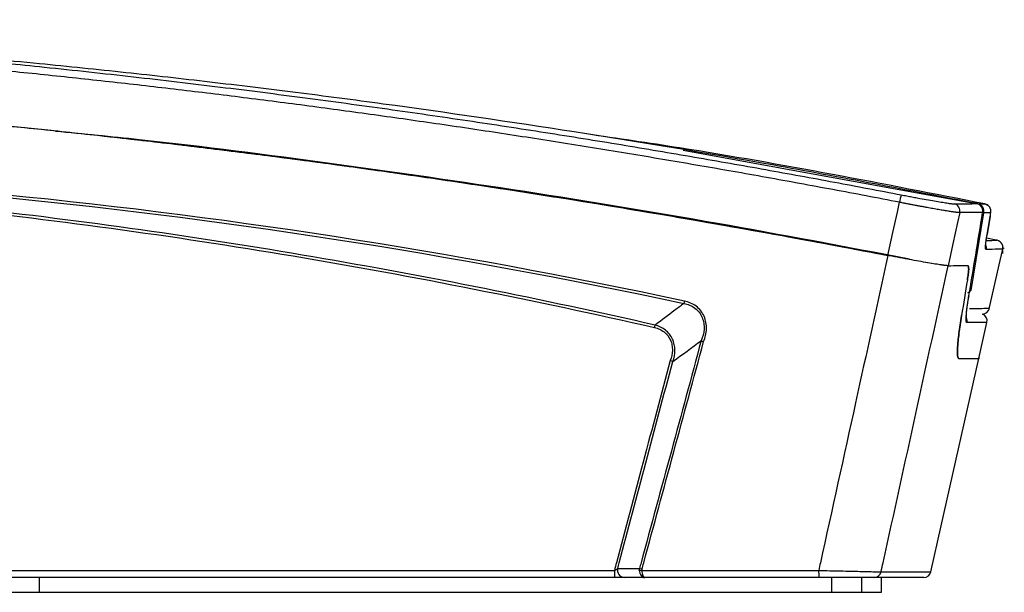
# Model space of a CAD drawing. Header units: millimetres. Extents: x 94562 to 148959, y -25377 to 3008.
# Tile 144 of 187: x 131724 to 131737, y -13700 to -13692. Entities that reach past the tile are written whole.
import ezdxf

# ---------------------------------------------------------------- set-up
doc = ezdxf.new("R2010")
doc.units = ezdxf.units.MM
doc.linetypes.add('BORDER2', pattern=[0.875, 0.25, -0.125, 0.25, -0.125, 0, -0.125])
doc.linetypes.add('CENTERX2', pattern=[20.32, 12.7, -2.54, 2.54, -2.54])
doc.layers.add('tt_pomoc', color=42, linetype='Continuous')
doc.layers.add('tt_symbole', color=40, linetype='Continuous')

# ---------------------------------------------------------------- blocks, each defined once
blk = doc.blocks.new('mic')
at = {"layer": 'tt_symbole', "linetype": 'Continuous', "lineweight": 25}
for p, q in [((137104.282, -4462.235), (137108.266, -4462.962)), ((137108.266, -4462.962), (137108.358, -4462.962)), ((137108.343, -4463.082), (137108.168, -4464.132)), ((137108.329, -4463.078), (137108.331, -4463.072)), ((137108.338, -4463.09), (137108.343, -4463.082)), ((137108.436, -4463.082), (137108.343, -4463.082)), ((137108.39, -4463.376), (137108.433, -4463.13)), ((137108.433, -4463.13), (137108.39, -4463.376)), ((137108.513, -4463.451), (137108.383, -4463.426)), ((137108.278, -4465.051), (137108.387, -4464.565)), ((137108.285, -4465.053), (137108.274, -4465.051)), ((137103.397, -4467.889), (137103.693, -4467.889)), ((137095.583, -4468.211), (137095.583, -4468.011)), ((137103.766, -4468.011), (137103.486, -4468.011)), ((137106.292, -4468.211), (137106.292, -4468.011)), ((137106.696, -4468.211), (137106.696, -4468.011)), ((137106.961, -4468.211), (137106.961, -4468.011)), ((137106.962, -4468.211), (137106.962, -4468.011)), ((137084.215, -4468.211), (137095.583, -4468.211)), ((137095.583, -4468.211), (137106.292, -4468.211)), ((137106.292, -4468.211), (137106.696, -4468.211)), ((137106.696, -4468.211), (137106.961, -4468.211)), ((137106.961, -4468.211), (137106.962, -4468.211))]:
    blk.add_line(p, q, dxfattribs=at)
at = {"layer": 'tt_symbole', "linetype": 'CENTERX2', "lineweight": 18}
for p, q in [((137108.622, -4463.566), (137108.603, -4463.551)), ((137108.603, -4463.551), (137108.603, -4463.631))]:
    blk.add_line(p, q, dxfattribs=at)
at = {"layer": 'tt_symbole', "linetype": 'Continuous', "lineweight": 25, "flags": 128}
for points in [[(137107.047, -4463.658), (137107.116, -4463.348), (137107.177, -4463.072), (137107.206, -4462.94)], [(137108.02, -4463.08), (137107.991, -4463.211), (137107.927, -4463.501), (137107.862, -4463.797)], [(137108.419, -4464.382), (137108.566, -4463.728), (137108.6, -4463.575)], [(137107.631, -4467.933), (137107.77, -4467.311), (137108.278, -4465.051)]]:
    blk.add_lwpolyline(points, dxfattribs=at)
at = {"layer": 'tt_symbole', "linetype": 'Continuous', "lineweight": 25}
for centre, radius, start, end in [((137107.881, -4463.044), 0.683, 162.5124, 171.2031), ((137107.923, -4463.059), 0.1, 347.3432, 78.3481), ((137108.232, -4463.056), 0.1, 0, 78.6771), ((137108.232, -4463.056), 0.1, 347.3446, 78.4598), ((137108.246, -4463.06), 0.1, 347.3447, 78.4701), ((137108.232, -4463.056), 0.1, 350.7815, 0), ((137108.503, -4463.551), 0.1, 345.9475, 91.4221), ((137104.694, -4464.361), 0.404, 167.5634, 172.2775), ((137108.323, -4464.351), 0.1, 273.2125, 346.7435), ((137108.02, -4464.544), 0.1, 347.4211, 20.7696), ((137108.29, -4464.543), 0.1, 347.3447, 66.8122), ((137102.92, -4464.407), 1.002, 346.9766, 348.8934), ((137104.066, -4467.938), 0.713, 178.1079, 185.8722), ((137103.492, -4467.913), 0.098, 165.7428, 266.4718), ((137103.707, -4467.323), 0.591, 268.3638, 271.6362), ((137103.823, -4467.526), 0.386, 250.2768, 255.3878), ((137106.566, -4467.938), 0.453, 177.0232, 189.2844), ((137106.861, -4467.912), 0.0993, 270.1822, 347.7308), ((137107.533, -4467.911), 0.1, 270, 347.3417)]:
    blk.add_arc(centre, radius, start, end, dxfattribs=at)
for points, knots in [([(137084.046, -4460.473), (137084.196, -4460.474), (137084.495, -4460.475), (137084.946, -4460.481), (137085.4, -4460.487), (137085.857, -4460.496), (137086.318, -4460.507), (137086.781, -4460.519), (137087.248, -4460.534), (137087.717, -4460.551), (137088.19, -4460.569), (137088.666, -4460.59), (137089.144, -4460.613), (137089.626, -4460.637), (137090.111, -4460.664), (137090.599, -4460.694), (137091.091, -4460.725), (137091.585, -4460.759), (137092.082, -4460.795), (137092.583, -4460.833), (137093.087, -4460.874), (137093.593, -4460.917), (137094.103, -4460.962), (137094.616, -4461.01), (137095.132, -4461.06), (137095.879, -4461.136), (137096.845, -4461.241), (137098.019, -4461.379), (137099.163, -4461.525), (137100.277, -4461.676), (137101.36, -4461.833), (137102.412, -4461.994), (137103.435, -4462.158), (137104.426, -4462.326), (137105.388, -4462.495), (137106.319, -4462.665), (137106.929, -4462.782), (137107.23, -4462.839)], [0, 0, 0, 0, 0.019356, 0.038838, 0.058446, 0.07818, 0.09804, 0.118028, 0.138143, 0.158385, 0.178756, 0.199254, 0.219882, 0.240639, 0.261526, 0.282543, 0.30369, 0.324968, 0.346378, 0.36792, 0.389595, 0.411402, 0.433344, 0.455419, 0.477629, 0.499974, 0.551846, 0.602426, 0.651716, 0.69972, 0.746443, 0.791887, 0.836055, 0.87895, 0.920571, 0.960921, 1, 1, 1, 1]), ([(137108.252, -4462.958), (137107.331, -4462.78), (137105.521, -4462.429), (137102.845, -4461.986), (137100.696, -4461.671), (137099.054, -4461.456), (137097.895, -4461.315), (137096.741, -4461.186), (137095.521, -4461.06), (137093.707, -4460.892), (137091.359, -4460.714), (137088.591, -4460.571), (137086.413, -4460.496), (137085.16, -4460.487), (137084.777, -4460.484)], [0, 0, 0, 0, 0.118438, 0.232844, 0.342944, 0.393288, 0.442602, 0.490867, 0.540572, 0.598146, 0.722136, 0.8398, 0.951047, 1, 1, 1, 1]), ([(137107.206, -4462.94), (137107.056, -4462.911), (137106.756, -4462.853), (137106.306, -4462.769), (137105.856, -4462.686), (137105.407, -4462.604), (137104.958, -4462.524), (137104.51, -4462.446), (137104.062, -4462.37), (137103.615, -4462.294), (137103.168, -4462.221), (137102.722, -4462.149), (137102.276, -4462.079), (137101.83, -4462.01), (137101.385, -4461.943), (137100.941, -4461.878), (137100.497, -4461.814), (137100.054, -4461.752), (137099.611, -4461.691), (137099.169, -4461.632), (137098.727, -4461.575), (137098.286, -4461.519), (137097.845, -4461.465), (137097.404, -4461.412), (137096.965, -4461.361), (137096.525, -4461.311), (137096.087, -4461.264), (137095.648, -4461.217), (137095.211, -4461.173), (137094.774, -4461.13), (137094.337, -4461.088), (137093.901, -4461.049), (137093.466, -4461.01), (137093.031, -4460.974), (137092.597, -4460.939), (137092.163, -4460.905), (137091.73, -4460.874), (137091.297, -4460.843), (137090.865, -4460.815), (137090.433, -4460.788), (137090.003, -4460.762), (137089.572, -4460.739), (137089.142, -4460.716), (137088.713, -4460.696), (137088.284, -4460.677), (137087.856, -4460.659), (137087.429, -4460.644), (137087.002, -4460.629), (137086.575, -4460.617), (137086.149, -4460.606), (137085.724, -4460.596), (137085.299, -4460.589), (137084.875, -4460.583), (137084.452, -4460.578), (137084.17, -4460.576), (137084.029, -4460.575)], [0, 0, 0, 0, 0.019553, 0.039076, 0.058569, 0.078033, 0.097468, 0.116873, 0.13625, 0.155599, 0.17492, 0.194213, 0.213478, 0.232715, 0.251924, 0.271105, 0.290258, 0.309384, 0.328483, 0.347556, 0.366602, 0.385622, 0.404616, 0.423586, 0.44253, 0.461449, 0.480344, 0.499213, 0.518057, 0.536875, 0.555668, 0.574436, 0.59318, 0.611899, 0.630595, 0.649267, 0.667916, 0.686542, 0.705146, 0.723727, 0.742286, 0.760824, 0.779341, 0.797836, 0.816312, 0.834766, 0.853201, 0.871616, 0.890012, 0.908389, 0.926747, 0.945087, 0.963409, 0.981713, 1, 1, 1, 1]), ([(137084.047, -4461.313), (137085.96, -4461.323), (137087.877, -4461.382), (137090.758, -4461.542), (137091.719, -4461.607), (137093.64, -4461.76), (137094.601, -4461.849), (137096.521, -4462.048), (137097.481, -4462.158), (137099.4, -4462.401), (137100.36, -4462.534), (137103.233, -4462.963), (137105.144, -4463.291), (137107.05, -4463.658)], [0, 0, 0, 0, 0.25, 0.25, 0.375, 0.375, 0.5, 0.5, 0.625, 0.625, 0.75, 0.75, 1, 1, 1, 1]), ([(137084.048, -4461.313), (137084.193, -4461.314), (137084.484, -4461.315), (137084.92, -4461.32), (137085.357, -4461.327), (137085.794, -4461.335), (137086.232, -4461.345), (137086.671, -4461.357), (137087.11, -4461.37), (137087.55, -4461.385), (137087.99, -4461.402), (137088.431, -4461.42), (137088.872, -4461.44), (137089.314, -4461.462), (137089.757, -4461.486), (137090.2, -4461.511), (137090.643, -4461.538), (137091.087, -4461.567), (137091.532, -4461.597), (137091.977, -4461.629), (137092.423, -4461.663), (137092.87, -4461.699), (137093.317, -4461.736), (137093.764, -4461.775), (137094.212, -4461.816), (137094.661, -4461.858), (137095.11, -4461.902), (137095.7, -4461.962), (137096.431, -4462.04), (137097.303, -4462.14), (137098.178, -4462.246), (137099.055, -4462.358), (137099.935, -4462.477), (137100.816, -4462.602), (137101.7, -4462.734), (137102.586, -4462.872), (137103.474, -4463.016), (137104.365, -4463.167), (137105.257, -4463.324), (137106.152, -4463.487), (137106.749, -4463.601), (137107.047, -4463.658)], [0, 0, 0, 0, 0.018981, 0.037978, 0.056993, 0.076026, 0.095077, 0.114147, 0.133236, 0.152343, 0.171471, 0.190618, 0.209786, 0.228974, 0.248184, 0.267414, 0.286667, 0.305942, 0.325239, 0.344559, 0.363902, 0.383269, 0.40266, 0.422074, 0.441514, 0.460979, 0.480468, 0.499984, 0.537746, 0.575618, 0.613602, 0.651698, 0.68991, 0.72824, 0.766691, 0.805266, 0.843963, 0.882783, 0.921727, 0.960799, 1, 1, 1, 1]), ([(137095.801, -4461.977), (137096.178, -4462.013), (137097.425, -4462.135), (137099.539, -4462.408), (137102.144, -4462.783), (137104.746, -4463.212), (137106.476, -4463.539), (137107.341, -4463.703)], [0, 0, 0, 0, 0.097638, 0.32297, 0.548302, 0.774151, 1, 1, 1, 1]), ([(137108.358, -4462.962), (137106.986, -4462.692), (137105.197, -4462.341), (137103.396, -4462.078), (137102.977, -4462.017)], [0, 0, 0, 0, 0.767105, 1, 1, 1, 1]), ([(137104.299, -4464.274), (137101.154, -4463.604), (137097.99, -4463.111), (137094.009, -4462.735), (137093.212, -4462.672), (137091.618, -4462.571), (137090.821, -4462.533), (137089.228, -4462.482), (137088.432, -4462.469), (137086.841, -4462.469), (137086.046, -4462.482), (137085.253, -4462.507)], [0, 0, 0, 0, 0.5, 0.5, 0.625, 0.625, 0.75, 0.75, 0.875, 0.875, 1, 1, 1, 1]), ([(137085.258, -4462.541), (137086.05, -4462.515), (137086.845, -4462.502), (137088.434, -4462.503), (137089.23, -4462.516), (137090.823, -4462.566), (137091.619, -4462.605), (137093.212, -4462.705), (137094.009, -4462.768), (137097.988, -4463.144), (137101.15, -4463.637), (137104.293, -4464.307)], [0, 0, 0, 0, 0.125, 0.125, 0.25, 0.25, 0.375, 0.375, 0.5, 0.5, 1, 1, 1, 1]), ([(137103.903, -4464.6), (137102.37, -4464.25), (137100.829, -4463.942), (137098.506, -4463.545), (137097.73, -4463.423), (137096.176, -4463.203), (137095.399, -4463.105), (137093.841, -4462.931), (137093.062, -4462.855), (137091.501, -4462.727), (137090.719, -4462.675), (137088.377, -4462.555), (137086.817, -4462.523), (137085.258, -4462.541)], [0, 0, 0, 0, 0.25, 0.25, 0.375, 0.375, 0.5, 0.5, 0.625, 0.625, 0.75, 0.75, 1, 1, 1, 1]), ([(137084.199, -4462.594), (137085.845, -4462.551), (137087.492, -4462.565), (137089.965, -4462.665), (137090.791, -4462.712), (137092.44, -4462.833), (137093.264, -4462.907), (137094.91, -4463.08), (137095.732, -4463.179), (137097.373, -4463.403), (137098.194, -4463.528), (137100.648, -4463.94), (137102.276, -4464.263), (137103.896, -4464.632)], [0, 0, 0, 0, 0.25, 0.25, 0.375, 0.375, 0.5, 0.5, 0.625, 0.625, 0.75, 0.75, 1, 1, 1, 1]), ([(137107.23, -4462.839), (137107.242, -4462.842), (137107.266, -4462.846), (137107.303, -4462.853), (137107.339, -4462.86), (137107.374, -4462.867), (137107.41, -4462.873), (137107.445, -4462.88), (137107.509, -4462.892), (137107.598, -4462.908), (137107.703, -4462.926), (137107.794, -4462.941), (137107.854, -4462.951), (137107.892, -4462.956), (137107.915, -4462.959), (137107.932, -4462.96), (137107.939, -4462.96), (137107.943, -4462.961)], [0, 0, 0, 0, 0.035981, 0.071714, 0.107297, 0.142832, 0.178419, 0.21416, 0.250153, 0.375013, 0.499882, 0.624692, 0.749538, 0.812403, 0.874743, 0.937096, 1, 1, 1, 1]), ([(137108.02, -4463.08), (137108.018, -4463.08), (137108.014, -4463.08), (137108.005, -4463.08), (137107.994, -4463.079), (137107.981, -4463.077), (137107.966, -4463.076), (137107.949, -4463.073), (137107.929, -4463.071), (137107.907, -4463.067), (137107.883, -4463.064), (137107.857, -4463.06), (137107.829, -4463.055), (137107.799, -4463.05), (137107.767, -4463.044), (137107.732, -4463.039), (137107.696, -4463.032), (137107.658, -4463.026), (137107.619, -4463.018), (137107.578, -4463.011), (137107.535, -4463.003), (137107.491, -4462.995), (137107.445, -4462.986), (137107.399, -4462.977), (137107.352, -4462.968), (137107.304, -4462.959), (137107.255, -4462.95), (137107.222, -4462.943), (137107.206, -4462.94)], [0, 0, 0, 0, 0.034696, 0.069693, 0.104991, 0.14059, 0.176489, 0.21269, 0.249192, 0.285995, 0.323099, 0.360504, 0.398211, 0.436219, 0.474528, 0.513139, 0.552051, 0.591265, 0.630781, 0.670598, 0.710717, 0.751137, 0.79186, 0.832884, 0.87421, 0.915838, 0.957768, 1, 1, 1, 1]), ([(137108.358, -4462.962), (137108.357, -4462.962), (137108.353, -4462.96), (137108.348, -4462.96), (137108.344, -4462.96), (137108.343, -4462.96)], [0, 0, 0, 0, 0.231551, 0.84989, 1, 1, 1, 1]), ([(137108.358, -4462.962), (137108.358, -4462.962), (137108.359, -4462.962), (137108.359, -4462.962), (137108.359, -4462.962)], [0, 0, 0, 0, 0.001055, 1, 1, 1, 1]), ([(137108.435, -4463.117), (137108.436, -4463.112), (137108.439, -4463.091), (137108.441, -4463.072), (137108.439, -4463.043), (137108.432, -4463.018), (137108.416, -4462.993), (137108.394, -4462.973), (137108.375, -4462.968), (137108.367, -4462.965)], [0, 0, 0, 0, 0.097787, 0.353702, 0.461362, 0.581683, 0.723695, 0.888667, 1, 1, 1, 1]), ([(137108.433, -4463.13), (137108.434, -4463.123), (137108.436, -4463.107), (137108.438, -4463.09), (137108.437, -4463.082), (137108.436, -4463.082), (137108.436, -4463.082)], [0, 0, 0, 0, 0.242897, 0.5665, 0.890236, 1, 1, 1, 1]), ([(137108.374, -4463.578), (137108.373, -4463.578), (137108.368, -4463.576), (137108.367, -4463.544), (137108.374, -4463.471), (137108.385, -4463.404), (137108.39, -4463.376)], [0, 0, 0, 0, 0.109578, 0.433426, 0.757145, 1, 1, 1, 1]), ([(137108.371, -4463.534), (137108.371, -4463.534), (137108.371, -4463.535), (137108.371, -4463.521), (137108.374, -4463.481), (137108.382, -4463.424), (137108.39, -4463.378), (137108.392, -4463.365)], [0, 0, 0, 0, 0.050854, 0.214078, 0.484709, 0.859214, 1, 1, 1, 1]), ([(137108.378, -4463.456), (137108.405, -4463.456), (137108.487, -4463.454), (137108.533, -4463.453), (137108.515, -4463.453), (137108.512, -4463.453)], [0, 0, 0, 0, 0.2796, 0.86535, 1, 1, 1, 1]), ([(137108.367, -4463.52), (137108.37, -4463.526), (137108.379, -4463.544), (137108.376, -4463.565), (137108.374, -4463.578)], [0, 0, 0, 0, 0.33637, 1, 1, 1, 1]), ([(137108.59, -4463.573), (137108.593, -4463.573), (137108.611, -4463.572), (137108.545, -4463.574), (137108.431, -4463.577), (137108.374, -4463.578)], [0, 0, 0, 0, 0.103126, 0.551292, 1, 1, 1, 1]), ([(137107.05, -4463.658), (137106.904, -4464.322), (137106.758, -4464.985), (137106.612, -4465.648), (137106.454, -4466.369), (137106.295, -4467.09), (137106.137, -4467.811), (137106.129, -4467.846), (137106.122, -4467.88), (137106.114, -4467.915)], [0, 0, 0, 0, 0.01019661, 0.01019661, 0.01019661, 0.02128111, 0.02128111, 0.02128111, 0.02181145, 0.02181145, 0.02181145, 0.02181145]), ([(137107.862, -4463.797), (137107.861, -4463.797), (137107.857, -4463.797), (137107.849, -4463.796), (137107.84, -4463.796), (137107.83, -4463.794), (137107.817, -4463.793), (137107.804, -4463.791), (137107.788, -4463.789), (137107.754, -4463.784), (137107.693, -4463.775), (137107.589, -4463.758), (137107.469, -4463.737), (137107.358, -4463.717), (137107.264, -4463.699), (137107.193, -4463.686), (137107.12, -4463.672), (137107.072, -4463.663), (137107.047, -4463.658)], [0, 0, 0, 0, 0.031517, 0.06283, 0.094006, 0.12511, 0.156211, 0.187375, 0.218669, 0.250158, 0.375047, 0.499882, 0.624719, 0.749533, 0.812382, 0.874714, 0.937071, 1, 1, 1, 1]), ([(137107.864, -4463.797), (137107.857, -4463.797), (137107.846, -4463.796), (137107.816, -4463.793), (137107.796, -4463.79), (137107.749, -4463.783), (137107.721, -4463.779), (137107.66, -4463.769), (137107.625, -4463.763), (137107.551, -4463.751), (137107.511, -4463.744), (137107.427, -4463.729), (137107.382, -4463.721), (137107.291, -4463.704), (137107.244, -4463.695), (137107.148, -4463.677), (137107.099, -4463.668), (137107.05, -4463.658)], [0, 0, 0, 0, 0.125, 0.125, 0.25, 0.25, 0.375, 0.375, 0.5, 0.5, 0.625, 0.625, 0.75, 0.75, 0.875, 0.875, 1, 1, 1, 1]), ([(137106.958, -4467.933), (137106.967, -4467.892), (137106.976, -4467.852), (137106.985, -4467.811), (137107.132, -4467.139), (137107.279, -4466.467), (137107.427, -4465.794), (137107.572, -4465.129), (137107.718, -4464.463), (137107.864, -4463.797)], [-0.000624, -0.000624, -0.000624, -0.000624, 0, 0, 0, 0.01033255, 0.01033255, 0.01033255, 0.02056747, 0.02056747, 0.02056747, 0.02056747]), ([(137108.131, -4463.795), (137108.135, -4463.795), (137108.137, -4463.799), (137108.14, -4463.817), (137108.141, -4463.83), (137108.14, -4463.864), (137108.138, -4463.885), (137108.132, -4463.933), (137108.128, -4463.96), (137108.123, -4463.989)], [0, 0, 0, 0, 0.25, 0.25, 0.5, 0.5, 0.75, 0.75, 1, 1, 1, 1]), ([(137108.123, -4463.989), (137108.128, -4463.96), (137108.132, -4463.933), (137108.138, -4463.885), (137108.14, -4463.864), (137108.141, -4463.83), (137108.14, -4463.817), (137108.137, -4463.799), (137108.135, -4463.795), (137108.131, -4463.795)], [0, 0, 0, 0, 0.25, 0.25, 0.5, 0.5, 0.75, 0.75, 1, 1, 1, 1]), ([(137108.118, -4464.566), (137108.117, -4464.566), (137108.115, -4464.565), (137108.112, -4464.563), (137108.11, -4464.558), (137108.108, -4464.552), (137108.107, -4464.544), (137108.106, -4464.534), (137108.106, -4464.522), (137108.106, -4464.508), (137108.107, -4464.493), (137108.108, -4464.47), (137108.11, -4464.438), (137108.115, -4464.393), (137108.122, -4464.343), (137108.13, -4464.288), (137108.136, -4464.248), (137108.14, -4464.227)], [0, 0, 0, 0, 0.050819, 0.101089, 0.150943, 0.200516, 0.249947, 0.299375, 0.348942, 0.398784, 0.449038, 0.499838, 0.601005, 0.700493, 0.799407, 0.898874, 1, 1, 1, 1]), ([(137108.109, -4464.51), (137108.109, -4464.51), (137108.11, -4464.512), (137108.108, -4464.494), (137108.11, -4464.447), (137108.12, -4464.356), (137108.133, -4464.267), (137108.144, -4464.208), (137108.145, -4464.2)], [0, 0, 0, 0, 0.025765, 0.166793, 0.388264, 0.654582, 0.950345, 1, 1, 1, 1]), ([(137104.293, -4464.307), (137104.252, -4464.338), (137104.21, -4464.369), (137104.169, -4464.4), (137104.08, -4464.466), (137103.992, -4464.533), (137103.903, -4464.6)], [0.0001143, 0.0001143, 0.0001143, 0.0001143, 0.001461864, 0.001461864, 0.001461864, 0.004351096, 0.004351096, 0.004351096, 0.004351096]), ([(137104.293, -4464.307), (137104.32, -4464.312), (137104.345, -4464.32), (137104.395, -4464.341), (137104.419, -4464.354), (137104.462, -4464.386), (137104.481, -4464.405), (137104.515, -4464.448), (137104.528, -4464.471), (137104.549, -4464.52), (137104.557, -4464.547), (137104.565, -4464.6), (137104.566, -4464.627), (137104.561, -4464.708), (137104.547, -4464.761), (137104.525, -4464.811)], [0, 0, 0, 0, 0.125, 0.125, 0.25, 0.25, 0.375, 0.375, 0.5, 0.5, 0.625, 0.625, 0.75, 0.75, 1, 1, 1, 1]), ([(137104.559, -4464.823), (137104.581, -4464.768), (137104.595, -4464.71), (137104.598, -4464.623), (137104.596, -4464.593), (137104.586, -4464.536), (137104.577, -4464.507), (137104.542, -4464.427), (137104.504, -4464.38), (137104.434, -4464.327), (137104.409, -4464.313), (137104.355, -4464.289), (137104.328, -4464.28), (137104.299, -4464.274)], [0, 0, 0, 0, 0.25, 0.25, 0.375, 0.375, 0.5, 0.5, 0.75, 0.75, 0.875, 0.875, 1, 1, 1, 1]), ([(137108.152, -4464.374), (137108.203, -4464.374), (137108.304, -4464.373), (137108.387, -4464.373), (137108.425, -4464.373), (137108.418, -4464.373), (137108.416, -4464.373)], [0, 0, 0, 0, 0.30997, 0.620151, 0.929277, 1, 1, 1, 1]), ([(137108.009, -4465.052), (137108, -4465.052), (137107.995, -4465.039), (137107.99, -4465), (137107.989, -4464.983), (137107.989, -4464.944), (137107.99, -4464.922), (137107.993, -4464.871), (137107.995, -4464.843), (137108.001, -4464.781), (137108.005, -4464.747), (137108.019, -4464.64), (137108.03, -4464.56), (137108.045, -4464.471)], [0, 0, 0, 0, 0.25, 0.25, 0.375, 0.375, 0.5, 0.5, 0.625, 0.625, 0.75, 0.75, 1, 1, 1, 1]), ([(137108.045, -4464.471), (137108.03, -4464.56), (137108.018, -4464.64), (137108.005, -4464.748), (137108.001, -4464.781), (137107.995, -4464.843), (137107.993, -4464.871), (137107.99, -4464.922), (137107.989, -4464.944), (137107.989, -4464.983), (137107.99, -4465), (137107.995, -4465.039), (137108, -4465.052), (137108.009, -4465.052)], [0, 0, 0, 0, 0.25, 0.25, 0.375, 0.375, 0.5, 0.5, 0.625, 0.625, 0.75, 0.75, 1, 1, 1, 1]), ([(137103.896, -4464.632), (137103.92, -4464.638), (137103.942, -4464.645), (137103.985, -4464.665), (137104.005, -4464.677), (137104.061, -4464.721), (137104.091, -4464.759), (137104.12, -4464.824), (137104.127, -4464.847), (137104.135, -4464.894), (137104.137, -4464.917), (137104.135, -4464.988), (137104.125, -4465.035), (137104.108, -4465.08)], [0, 0, 0, 0, 0.125, 0.125, 0.25, 0.25, 0.5, 0.5, 0.625, 0.625, 0.75, 0.75, 1, 1, 1, 1]), ([(137104.143, -4465.091), (137104.161, -4465.042), (137104.171, -4464.991), (137104.17, -4464.913), (137104.168, -4464.887), (137104.157, -4464.836), (137104.149, -4464.811), (137104.116, -4464.741), (137104.083, -4464.699), (137104.022, -4464.651), (137104, -4464.637), (137103.953, -4464.614), (137103.929, -4464.606), (137103.903, -4464.6)], [0, 0, 0, 0, 0.25, 0.25, 0.375, 0.375, 0.5, 0.5, 0.75, 0.75, 0.875, 0.875, 1, 1, 1, 1]), ([(137104.526, -4464.81), (137104.392, -4465.307), (137104.257, -4465.805), (137104.123, -4466.302), (137103.986, -4466.805), (137103.85, -4467.308), (137103.714, -4467.811), (137103.707, -4467.837), (137103.7, -4467.863), (137103.693, -4467.889)], [0.00000399, 0.00000399, 0.00000399, 0.00000399, 0.00774046, 0.00774046, 0.00774046, 0.01556826, 0.01556826, 0.01556826, 0.01597315, 0.01597315, 0.01597315, 0.01597315]), ([(137103.726, -4467.899), (137103.734, -4467.87), (137103.742, -4467.841), (137103.75, -4467.811), (137103.885, -4467.311), (137104.02, -4466.812), (137104.156, -4466.312), (137104.29, -4465.816), (137104.424, -4465.319), (137104.559, -4464.823)], [-0.00045763, -0.00045763, -0.00045763, -0.00045763, 0, 0, 0, 0.00777513, 0.00777513, 0.00777513, 0.0155005, 0.0155005, 0.0155005, 0.0155005]), ([(137104.143, -4465.091), (137104.143, -4465.091), (137104.143, -4465.091), (137104.143, -4465.091), (137104.271, -4464.998), (137104.398, -4464.904), (137104.525, -4464.811)], [-0.000007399, -0.000007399, -0.000007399, -0.000007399, 0, 0, 0, 0.004175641, 0.004175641, 0.004175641, 0.004175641]), ([(137104.525, -4464.811), (137104.525, -4464.81), (137104.526, -4464.81), (137104.526, -4464.81), (137104.526, -4464.81), (137104.526, -4464.81), (137104.526, -4464.81)], [0, 0, 0, 0, 0.00000925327, 0.00000925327, 0.00000925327, 0.00001460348, 0.00001460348, 0.00001460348, 0.00001460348]), ([(137108.009, -4465.052), (137108.089, -4465.052), (137108.229, -4465.051), (137108.252, -4465.051), (137108.261, -4465.051)], [0, 0, 0, 0, 0.569488, 1, 1, 1, 1]), ([(137104.108, -4465.08), (137103.986, -4465.536), (137103.865, -4465.993), (137103.743, -4466.45), (137103.623, -4466.904), (137103.502, -4467.357), (137103.381, -4467.811), (137103.372, -4467.846), (137103.363, -4467.88), (137103.354, -4467.915)], [0, 0, 0, 0, 0.00709657, 0.00709657, 0.00709657, 0.01414532, 0.01414532, 0.01414532, 0.01468124, 0.01468124, 0.01468124, 0.01468124]), ([(137103.397, -4467.889), (137103.404, -4467.863), (137103.411, -4467.837), (137103.418, -4467.811), (137103.538, -4467.361), (137103.658, -4466.91), (137103.778, -4466.46), (137103.899, -4466.004), (137104.02, -4465.548), (137104.142, -4465.092), (137104.142, -4465.092), (137104.142, -4465.092), (137104.142, -4465.092)], [-0.00040447, -0.00040447, -0.00040447, -0.00040447, 0, 0, 0, 0.00699623, 0.00699623, 0.00699623, 0.0140799, 0.0140799, 0.0140799, 0.014083, 0.014083, 0.014083, 0.014083]), ([(137104.142, -4465.092), (137104.142, -4465.092), (137104.142, -4465.092), (137104.142, -4465.092), (137104.143, -4465.092), (137104.143, -4465.091), (137104.143, -4465.091)], [0, 0, 0, 0, 0.00000751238, 0.00000751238, 0.00000751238, 0.00001150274, 0.00001150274, 0.00001150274, 0.00001150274]), ([(137084.204, -4467.915), (137087.378, -4467.915), (137090.564, -4467.915), (137095.354, -4467.915), (137096.952, -4467.915), (137100.151, -4467.915), (137101.752, -4467.915), (137103.354, -4467.915)], [0, 0, 0, 0, 0.5, 0.5, 0.75, 0.75, 1, 1, 1, 1]), ([(137103.354, -4467.915), (137103.362, -4467.91), (137103.371, -4467.905), (137103.386, -4467.896), (137103.393, -4467.892), (137103.397, -4467.889)], [0, 0, 0, 0, 0.5, 0.5, 1, 1, 1, 1]), ([(137103.69, -4467.915), (137103.691, -4467.941), (137103.7, -4467.967), (137103.728, -4468.001), (137103.748, -4468.011), (137103.766, -4468.011)], [0, 0, 0, 0, 0.5, 0.5, 1, 1, 1, 1]), ([(137103.724, -4467.915), (137103.724, -4467.941), (137103.729, -4467.967), (137103.745, -4468.001), (137103.756, -4468.011), (137103.766, -4468.011)], [0, 0, 0, 0, 0.5, 0.5, 1, 1, 1, 1]), ([(137106.114, -4467.915), (137106.164, -4467.916), (137106.214, -4467.917), (137106.312, -4467.92), (137106.361, -4467.921), (137106.457, -4467.923), (137106.503, -4467.924), (137106.59, -4467.926), (137106.632, -4467.927), (137106.71, -4467.929), (137106.745, -4467.93), (137106.81, -4467.931), (137106.839, -4467.932), (137106.888, -4467.932), (137106.908, -4467.933), (137106.94, -4467.933), (137106.952, -4467.933), (137106.958, -4467.933)], [0, 0, 0, 0, 0.125, 0.125, 0.25, 0.25, 0.375, 0.375, 0.5, 0.5, 0.625, 0.625, 0.75, 0.75, 0.875, 0.875, 1, 1, 1, 1]), ([(137106.958, -4467.933), (137107.07, -4467.933), (137107.168, -4467.933), (137107.336, -4467.933), (137107.406, -4467.933), (137107.574, -4467.933), (137107.631, -4467.933), (137107.631, -4467.933)], [0, 0, 0, 0, 0.25, 0.25, 0.5, 0.5, 1, 1, 1, 1]), ([(137103.357, -4468.011), (137101.756, -4468.011), (137100.157, -4468.011), (137096.96, -4468.011), (137095.362, -4468.011), (137090.576, -4468.011), (137087.393, -4468.011), (137084.22, -4468.011)], [0, 0, 0, 0, 0.25, 0.25, 0.5, 0.5, 1, 1, 1, 1]), ([(137103.486, -4468.011), (137103.475, -4468.011), (137103.457, -4468.011), (137103.411, -4468.011), (137103.384, -4468.011), (137103.357, -4468.011)], [0, 0, 0, 0, 0.5, 0.5, 1, 1, 1, 1]), ([(137106.862, -4468.011), (137106.856, -4468.011), (137106.846, -4468.011), (137106.818, -4468.011), (137106.8, -4468.011), (137106.757, -4468.011), (137106.731, -4468.011), (137106.674, -4468.011), (137106.643, -4468.011), (137106.574, -4468.011), (137106.537, -4468.011), (137106.46, -4468.011), (137106.42, -4468.011), (137106.336, -4468.011), (137106.293, -4468.011), (137106.207, -4468.011), (137106.163, -4468.011), (137106.119, -4468.011)], [0, 0, 0, 0, 0.125, 0.125, 0.25, 0.25, 0.375, 0.375, 0.5, 0.5, 0.625, 0.625, 0.75, 0.75, 0.875, 0.875, 1, 1, 1, 1])]:
    blk.add_open_spline(points, degree=3, knots=knots, dxfattribs=at)
for points in [[(137107.943, -4462.961), (137108.061, -4462.96), (137108.164, -4462.959), (137108.252, -4462.958)], [(137108.358, -4462.962), (137108.371, -4462.966), (137108.396, -4462.974), (137108.424, -4463.004), (137108.44, -4463.042), (137108.437, -4463.068), (137108.436, -4463.082)], [(137108.329, -4463.078), (137108.241, -4463.079), (137108.138, -4463.08), (137108.02, -4463.08)], [(137108.14, -4464.227), (137108.204, -4463.844), (137108.267, -4463.461), (137108.329, -4463.078)], [(137107.862, -4463.797), (137107.963, -4463.796), (137108.052, -4463.795), (137108.131, -4463.795)], [(137107.864, -4463.797), (137107.963, -4463.796), (137108.052, -4463.795), (137108.131, -4463.795)], [(137108.123, -4463.989), (137108.097, -4464.15), (137108.071, -4464.31), (137108.045, -4464.471)], [(137108.123, -4463.989), (137108.097, -4464.15), (137108.071, -4464.31), (137108.045, -4464.471)], [(137108.128, -4464.16), (137108.138, -4464.157), (137108.157, -4464.15), (137108.165, -4464.138), (137108.168, -4464.132)], [(137108.387, -4464.565), (137108.387, -4464.565), (137108.297, -4464.565), (137108.118, -4464.566)], [(137104.526, -4464.81), (137104.532, -4464.813), (137104.545, -4464.818), (137104.559, -4464.823)], [(137108.009, -4465.052), (137108.188, -4465.052), (137108.278, -4465.051), (137108.278, -4465.051)], [(137104.142, -4465.092), (137104.136, -4465.089), (137104.122, -4465.084), (137104.108, -4465.08)], [(137103.69, -4467.915), (137103.69, -4467.906), (137103.691, -4467.898), (137103.693, -4467.889)], [(137103.726, -4467.899), (137103.724, -4467.904), (137103.724, -4467.909), (137103.724, -4467.915)], [(137103.724, -4467.915), (137104.52, -4467.915), (137105.317, -4467.915), (137106.114, -4467.915)], [(137106.119, -4468.011), (137105.335, -4468.011), (137104.55, -4468.011), (137103.766, -4468.011)], [(137107.533, -4468.011), (137107.533, -4468.011), (137107.307, -4468.011), (137106.862, -4468.011)]]:
    blk.add_open_spline(points, degree=3, dxfattribs=at)

msp = doc.modelspace()

# ---------------------------------------------------------------- block references
at = {"layer": 'tt_pomoc', "linetype": 'BORDER2'}
msp.add_blockref('mic', (-5371.285, -9231.49), dxfattribs=at)

doc.saveas('drawing.dxf')
